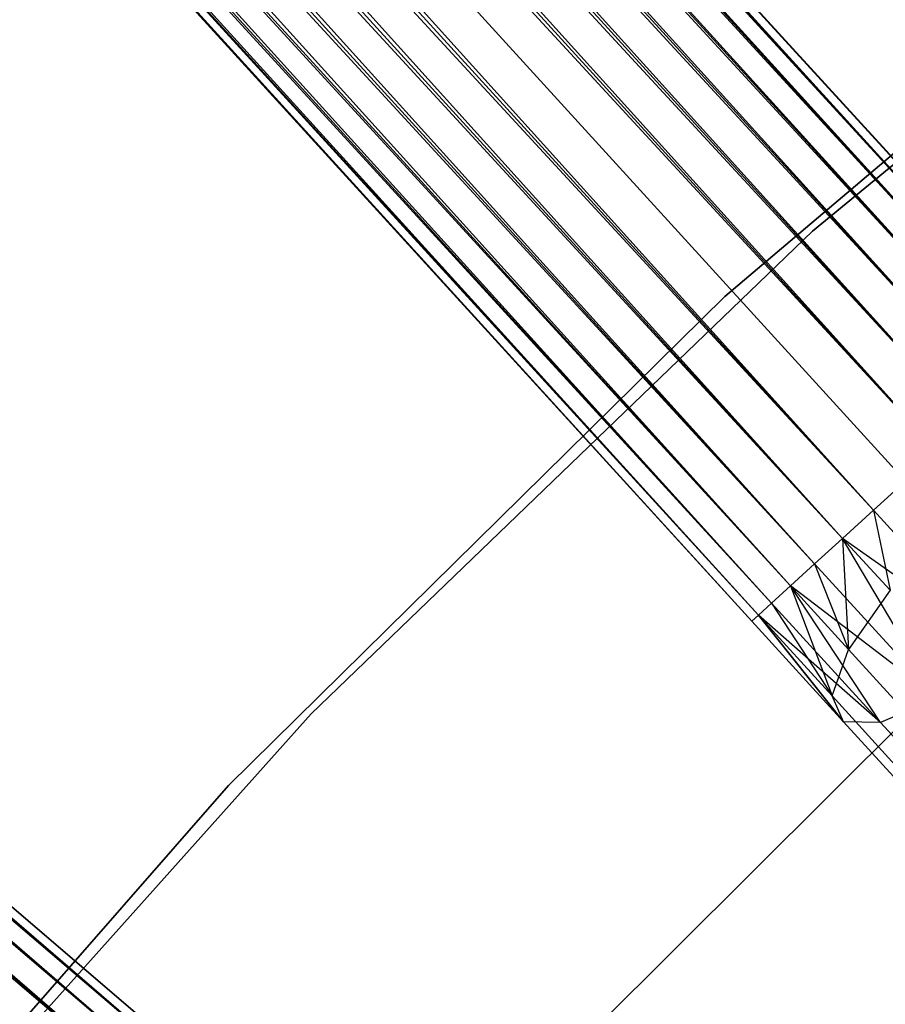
# Model space of a CAD drawing. Extents: x -102 to 102, y -101 to 102.
# Tile 214 of 256: x -33.38 to -29.24, y 29.46 to 34.16. Entities that reach past the tile are written whole.
import ezdxf

# ---------------------------------------------------------------- set-up
doc = ezdxf.new("R2010")
doc.units = 0
doc.header["$LTSCALE"] = 25.4
doc.layers.get('0').update_dxf_attribs({"linetype": 'CONTINUOUS'})

# ---------------------------------------------------------------- blocks, each defined once
blk = doc.blocks.new('NL2500011659_STL')
at = {"color": 0}
for p, q in [((-53.6253, 60.2237, -7.809), (-28.5047, 32.5416, -8)), ((-28.4097, 32.6281, -7.6045), (-53.6253, 60.2237, -7.809)), ((-28.4097, 32.6281, -7.6045), (-53.6253, 60.2237, -7.809)), ((-28.4419, 32.5988, -7.809), (-53.6253, 60.2237, -7.809)), ((-28.4419, 32.5988, -7.809), (-53.6253, 60.2237, -7.809)), ((-53.6253, 60.2237, -7.809), (-28.5047, 32.5416, -8)), ((-53.5931, 60.253, -7.3955), (-28.4097, 32.6281, -7.6045)), ((-28.4097, 32.6281, -7.3955), (-53.5931, 60.253, -7.3955)), ((-53.5931, 60.253, -7.3955), (-28.4097, 32.6281, -7.6045)), ((-28.4419, 32.5988, -7.191), (-53.5931, 60.253, -7.3955)), ((-28.4419, 32.5988, -7.191), (-53.5931, 60.253, -7.3955)), ((-28.4097, 32.6281, -7.3955), (-53.5931, 60.253, -7.3955)), ((-53.6881, 60.1664, -7), (-28.4419, 32.5988, -7.191)), ((-28.5955, 32.4588, -6.8309), (-53.6881, 60.1664, -7)), ((-28.5955, 32.4588, -6.8309), (-53.6881, 60.1664, -7)), ((-28.5047, 32.5416, -7), (-53.6881, 60.1664, -7)), ((-28.5047, 32.5416, -7), (-53.6881, 60.1664, -7)), ((-53.6881, 60.1664, -7), (-28.4419, 32.5988, -7.191)), ((-53.7789, 60.0836, -8.1691), (-28.7103, 32.3541, -8.309)), ((-28.5047, 32.5416, -8), (-53.7789, 60.0836, -8.1691)), ((-28.5047, 32.5416, -8), (-53.7789, 60.0836, -8.1691)), ((-28.5955, 32.4588, -8.1691), (-53.7789, 60.0836, -8.1691)), ((-28.5955, 32.4588, -8.1691), (-53.7789, 60.0836, -8.1691)), ((-53.7789, 60.0836, -8.1691), (-28.7103, 32.3541, -8.309)), ((-53.8937, 59.979, -6.691), (-28.5955, 32.4588, -6.8309)), ((-28.8441, 32.2321, -6.5865), (-53.8937, 59.979, -6.691)), ((-28.8441, 32.2321, -6.5865), (-53.8937, 59.979, -6.691)), ((-28.7103, 32.3541, -6.691), (-53.8937, 59.979, -6.691)), ((-28.7103, 32.3541, -6.691), (-53.8937, 59.979, -6.691)), ((-53.8937, 59.979, -6.691), (-28.5955, 32.4588, -6.8309)), ((-54.0275, 59.857, -8.4135), (-28.9911, 32.0982, -8.4782)), ((-28.7103, 32.3541, -8.309), (-54.0275, 59.857, -8.4135)), ((-28.7103, 32.3541, -8.309), (-54.0275, 59.857, -8.4135)), ((-28.8441, 32.2321, -8.4135), (-54.0275, 59.857, -8.4135)), ((-28.8441, 32.2321, -8.4135), (-54.0275, 59.857, -8.4135)), ((-54.0275, 59.857, -8.4135), (-28.9911, 32.0982, -8.4782)), ((-54.1745, 59.7231, -6.5218), (-28.8441, 32.2321, -6.5865)), ((-28.9911, 32.0982, -6.5218), (-54.1745, 59.7231, -6.5218)), ((-28.9911, 32.0982, -6.5218), (-54.1745, 59.7231, -6.5218)), ((-54.1745, 59.7231, -6.5218), (-28.8441, 32.2321, -6.5865)), ((-28.9911, 32.0982, -8.4782), (-54.3281, 59.583, -8.5)), ((-29.1447, 31.9581, -6.5), (-54.3281, 59.583, -6.5)), ((-29.1447, 31.9581, -6.5), (-54.3281, 59.583, -6.5)), ((-29.1447, 31.9581, -8.5), (-54.3281, 59.583, -8.5)), ((-28.9911, 32.0982, -8.4782), (-54.3281, 59.583, -8.5)), ((-29.1447, 31.9581, -8.5), (-54.3281, 59.583, -8.5)), ((-29.2984, 31.8181, -8.4782), (-54.3281, 59.583, -8.5)), ((-29.2984, 31.8181, -8.4782), (-54.3281, 59.583, -8.5)), ((-29.4453, 31.6841, -6.5865), (-54.4818, 59.4429, -6.5218)), ((-29.4453, 31.6841, -6.5865), (-54.4818, 59.4429, -6.5218)), ((-29.2984, 31.8181, -6.5218), (-54.4818, 59.4429, -6.5218)), ((-29.2984, 31.8181, -6.5218), (-54.4818, 59.4429, -6.5218)), ((-54.6287, 59.309, -8.4135), (-29.5791, 31.5621, -8.309)), ((-29.2984, 31.8181, -8.4782), (-54.6287, 59.309, -8.4135)), ((-29.2984, 31.8181, -8.4782), (-54.6287, 59.309, -8.4135)), ((-29.4453, 31.6841, -8.4135), (-54.6287, 59.309, -8.4135)), ((-29.4453, 31.6841, -8.4135), (-54.6287, 59.309, -8.4135)), ((-54.6287, 59.309, -8.4135), (-29.5791, 31.5621, -8.309)), ((-54.7625, 59.187, -6.691), (-29.4453, 31.6841, -6.5865)), ((-29.6939, 31.4575, -6.8309), (-54.7625, 59.187, -6.691)), ((-29.6939, 31.4575, -6.8309), (-54.7625, 59.187, -6.691)), ((-29.5791, 31.5621, -6.691), (-54.7625, 59.187, -6.691)), ((-29.5791, 31.5621, -6.691), (-54.7625, 59.187, -6.691)), ((-54.7625, 59.187, -6.691), (-29.4453, 31.6841, -6.5865)), ((-54.8773, 59.0823, -8.1691), (-29.7847, 31.3747, -8)), ((-29.5791, 31.5621, -8.309), (-54.8773, 59.0823, -8.1691)), ((-29.5791, 31.5621, -8.309), (-54.8773, 59.0823, -8.1691)), ((-29.6939, 31.4575, -8.1691), (-54.8773, 59.0823, -8.1691)), ((-29.6939, 31.4575, -8.1691), (-54.8773, 59.0823, -8.1691)), ((-54.8773, 59.0823, -8.1691), (-29.7847, 31.3747, -8)), ((-54.9681, 58.9996, -7), (-29.6939, 31.4575, -6.8309)), ((-29.8475, 31.3174, -7.191), (-54.9681, 58.9996, -7)), ((-29.8475, 31.3174, -7.191), (-54.9681, 58.9996, -7)), ((-29.7847, 31.3747, -7), (-54.9681, 58.9996, -7)), ((-29.7847, 31.3747, -7), (-54.9681, 58.9996, -7)), ((-54.9681, 58.9996, -7), (-29.6939, 31.4575, -6.8309)), ((-29.8797, 31.2881, -7.3955), (-55.0631, 58.913, -7.3955)), ((-29.8797, 31.2881, -7.6045), (-55.0631, 58.913, -7.3955)), ((-55.0631, 58.913, -7.3955), (-29.8475, 31.3174, -7.191)), ((-29.8797, 31.2881, -7.6045), (-55.0631, 58.913, -7.3955)), ((-29.8797, 31.2881, -7.3955), (-55.0631, 58.913, -7.3955)), ((-55.0631, 58.913, -7.3955), (-29.8475, 31.3174, -7.191)), ((-55.0309, 58.9423, -7.809), (-29.8797, 31.2881, -7.6045)), ((-29.7847, 31.3747, -8), (-55.0309, 58.9423, -7.809)), ((-29.7847, 31.3747, -8), (-55.0309, 58.9423, -7.809)), ((-29.8475, 31.3174, -7.809), (-55.0309, 58.9423, -7.809)), ((-29.8475, 31.3174, -7.809), (-55.0309, 58.9423, -7.809)), ((-55.0309, 58.9423, -7.809), (-29.8797, 31.2881, -7.6045)), ((-60.592, 53.2084, -7.3955), (-32.2047, 28.8877, -7.6045)), ((-32.2047, 28.8877, -7.3955), (-60.592, 53.2084, -7.3955)), ((-60.592, 53.2084, -7.3955), (-32.2047, 28.8877, -7.6045)), ((-32.2329, 28.8546, -7.191), (-60.592, 53.2084, -7.3955)), ((-32.2329, 28.8546, -7.191), (-60.592, 53.2084, -7.3955)), ((-32.2047, 28.8877, -7.3955), (-60.592, 53.2084, -7.3955)), ((-60.6202, 53.1754, -7.809), (-32.2883, 28.7901, -8)), ((-32.2047, 28.8877, -7.6045), (-60.6202, 53.1754, -7.809)), ((-32.2047, 28.8877, -7.6045), (-60.6202, 53.1754, -7.809)), ((-32.2329, 28.8546, -7.809), (-60.6202, 53.1754, -7.809)), ((-32.2329, 28.8546, -7.809), (-60.6202, 53.1754, -7.809)), ((-60.6202, 53.1754, -7.809), (-32.2883, 28.7901, -8)), ((-60.6756, 53.1108, -7), (-32.2329, 28.8546, -7.191)), ((-32.3682, 28.6968, -6.8309), (-60.6756, 53.1108, -7)), ((-32.3682, 28.6968, -6.8309), (-60.6756, 53.1108, -7)), ((-32.2883, 28.7901, -7), (-60.6756, 53.1108, -7)), ((-32.2883, 28.7901, -7), (-60.6756, 53.1108, -7)), ((-60.6756, 53.1108, -7), (-32.2329, 28.8546, -7.191)), ((-32.2883, 28.7901, -8), (-60.7555, 53.0175, -8.1691)), ((-32.2883, 28.7901, -8), (-60.7555, 53.0175, -8.1691)), ((-32.3682, 28.6968, -8.1691), (-60.7555, 53.0175, -8.1691)), ((-32.3682, 28.6968, -8.1691), (-60.7555, 53.0175, -8.1691)), ((-60.8566, 52.8995, -6.691), (-32.3682, 28.6968, -6.8309)), ((-60.8566, 52.8995, -6.691), (-32.3682, 28.6968, -6.8309)), ((-27.0281, 35.2707, 1), (-29.5887, 33.1511, 1)), ((-29.5887, 33.1511, -6.5), (-27.0281, 35.2707, -6.5)), ((-27.0281, 35.2707, 1), (-29.5887, 33.1511, 1)), ((-29.5887, 33.1511, -6.5), (-27.0281, 35.2707, -6.5)), ((-27.4702, 34.9908, 1), (-30.0087, 32.839, 1)), ((-30.0087, 32.839, 2), (-27.4702, 34.9908, 2)), ((-27.4702, 34.9908, 1), (-30.0087, 32.839, 1)), ((-30.0087, 32.839, 2), (-27.4702, 34.9908, 2)), ((-29.5887, 33.1511, 1), (-31.9837, 30.846, 1)), ((-31.9837, 30.846, -6.5), (-29.5887, 33.1511, -6.5)), ((-29.5887, 33.1511, 1), (-31.9837, 30.846, 1)), ((-31.9837, 30.846, -6.5), (-29.5887, 33.1511, -6.5)), ((-29.5887, 33.1511, 1), (-29.5887, 33.1511, -6.5)), ((-29.5887, 33.1511, 1), (-29.5887, 33.1511, -6.5)), ((-30.0087, 32.839, 1), (-32.3793, 30.5034, 1)), ((-32.3793, 30.5034, 2), (-30.0087, 32.839, 2)), ((-30.0087, 32.839, 1), (-32.3793, 30.5034, 1)), ((-32.3793, 30.5034, 2), (-30.0087, 32.839, 2)), ((-30.0087, 32.839, 1), (-30.0087, 32.839, 2)), ((-30.0087, 32.839, 1), (-30.0087, 32.839, 2)), ((-29.2984, 31.8181, -8.4782), (-29.1447, 31.9581, -8.5)), ((-29.1447, 31.9581, -6.5), (-29.2984, 31.8181, -6.5218)), ((-29.1447, 31.9581, -6.5), (-29.2984, 31.8181, -6.5218)), ((-29.2984, 31.8181, -8.4782), (-29.1447, 31.9581, -8.5)), ((-29.4453, 31.6841, -8.4135), (-29.2984, 31.8181, -8.4782)), ((-29.2984, 31.8181, -6.5218), (-29.4453, 31.6841, -6.5865)), ((-29.2984, 31.8181, -6.5218), (-29.4453, 31.6841, -6.5865)), ((-29.4453, 31.6841, -8.4135), (-29.2984, 31.8181, -8.4782)), ((-28.6784, 31.1379, -8.3324), (-29.2984, 31.8181, -8.4782)), ((-28.6784, 31.1379, -8.3324), (-29.2984, 31.8181, -8.4782)), ((-29.2984, 31.8181, -6.5218), (-29.2191, 31.436, -6.5333)), ((-29.2984, 31.8181, -6.5218), (-29.2191, 31.436, -6.5333)), ((-29.5791, 31.5621, -8.309), (-29.4453, 31.6841, -8.4135)), ((-29.4453, 31.6841, -6.5865), (-29.5791, 31.5621, -6.691)), ((-29.4453, 31.6841, -6.5865), (-29.5791, 31.5621, -6.691)), ((-29.5791, 31.5621, -8.309), (-29.4453, 31.6841, -8.4135)), ((-28.6784, 31.1379, -8.3324), (-29.4453, 31.6841, -8.4135)), ((-28.6784, 31.1379, -8.3324), (-29.4453, 31.6841, -8.4135)), ((-28.9943, 30.9207, -8.1715), (-29.4453, 31.6841, -8.4135)), ((-28.9943, 30.9207, -8.1715), (-29.4453, 31.6841, -8.4135)), ((-29.4453, 31.6841, -6.5865), (-29.2191, 31.436, -6.5333)), ((-29.4453, 31.6841, -6.5865), (-29.2191, 31.436, -6.5333)), ((-29.4453, 31.6841, -6.5865), (-29.4168, 31.1535, -6.7657)), ((-29.4453, 31.6841, -6.5865), (-29.4168, 31.1535, -6.7657)), ((-29.6939, 31.4575, -8.1691), (-29.5791, 31.5621, -8.309)), ((-29.5791, 31.5621, -6.691), (-29.6939, 31.4575, -6.8309)), ((-29.5791, 31.5621, -6.691), (-29.6939, 31.4575, -6.8309)), ((-29.6939, 31.4575, -8.1691), (-29.5791, 31.5621, -8.309)), ((-28.9943, 30.9207, -8.1715), (-29.5791, 31.5621, -8.309)), ((-28.9943, 30.9207, -8.1715), (-29.5791, 31.5621, -8.309)), ((-29.5791, 31.5621, -6.691), (-29.4168, 31.1535, -6.7657)), ((-29.5791, 31.5621, -6.691), (-29.4168, 31.1535, -6.7657)), ((-29.7847, 31.3747, -8), (-29.6939, 31.4575, -8.1691)), ((-29.6939, 31.4575, -6.8309), (-29.7847, 31.3747, -7)), ((-29.6939, 31.4575, -6.8309), (-29.7847, 31.3747, -7)), ((-29.7847, 31.3747, -8), (-29.6939, 31.4575, -8.1691)), ((-28.9943, 30.9207, -8.1715), (-29.6939, 31.4575, -8.1691)), ((-28.9943, 30.9207, -8.1715), (-29.6939, 31.4575, -8.1691)), ((-29.2642, 30.8038, -7.8776), (-29.6939, 31.4575, -8.1691)), ((-29.2642, 30.8038, -7.8776), (-29.6939, 31.4575, -8.1691)), ((-29.4168, 31.1535, -6.7657), (-29.6939, 31.4575, -6.8309)), ((-29.6939, 31.4575, -6.8309), (-29.4955, 30.9312, -7.1082)), ((-29.6939, 31.4575, -6.8309), (-29.4955, 30.9312, -7.1082)), ((-29.4168, 31.1535, -6.7657), (-29.6939, 31.4575, -6.8309)), ((-29.2191, 31.436, -6.5333), (-29.4168, 31.1535, -6.7657)), ((-29.2191, 31.436, -6.5333), (-29.4168, 31.1535, -6.7657)), ((-29.8475, 31.3174, -7.809), (-29.7847, 31.3747, -8)), ((-29.7847, 31.3747, -7), (-29.8475, 31.3174, -7.191)), ((-29.7847, 31.3747, -7), (-29.8475, 31.3174, -7.191)), ((-29.8475, 31.3174, -7.809), (-29.7847, 31.3747, -8)), ((-29.2642, 30.8038, -7.8776), (-29.7847, 31.3747, -8)), ((-29.2642, 30.8038, -7.8776), (-29.7847, 31.3747, -8)), ((-29.7847, 31.3747, -7), (-29.4955, 30.9312, -7.1082)), ((-29.7847, 31.3747, -7), (-29.4955, 30.9312, -7.1082)), ((-29.8797, 31.2881, -7.6045), (-29.8475, 31.3174, -7.809)), ((-29.8475, 31.3174, -7.191), (-29.8797, 31.2881, -7.3955)), ((-29.8475, 31.3174, -7.191), (-29.8797, 31.2881, -7.3955)), ((-29.8797, 31.2881, -7.6045), (-29.8475, 31.3174, -7.809)), ((-29.4415, 30.8075, -7.5015), (-29.8797, 31.2881, -7.6045)), ((-29.8797, 31.2881, -7.3955), (-29.4415, 30.8075, -7.5015)), ((-29.8797, 31.2881, -7.3955), (-29.4415, 30.8075, -7.5015)), ((-29.4415, 30.8075, -7.5015), (-29.8797, 31.2881, -7.6045)), ((-29.2642, 30.8038, -7.8776), (-29.8475, 31.3174, -7.809)), ((-29.2642, 30.8038, -7.8776), (-29.8475, 31.3174, -7.809)), ((-29.4415, 30.8075, -7.5015), (-29.8475, 31.3174, -7.809)), ((-29.4415, 30.8075, -7.5015), (-29.8475, 31.3174, -7.809)), ((-29.8475, 31.3174, -7.191), (-29.4955, 30.9312, -7.1082)), ((-29.8475, 31.3174, -7.191), (-29.4955, 30.9312, -7.1082)), ((-29.8475, 31.3174, -7.191), (-29.4415, 30.8075, -7.5015)), ((-29.8475, 31.3174, -7.191), (-29.4415, 30.8075, -7.5015)), ((-31.0764, 28.8955, 1), (-28.7728, 31.1907, 1)), ((-28.7728, 31.1907, -6.5), (-31.0764, 28.8955, -6.5)), ((-28.7728, 31.1907, -6.5), (-31.0764, 28.8955, -6.5)), ((-31.0764, 28.8955, 1), (-28.7728, 31.1907, 1)), ((-29.4955, 30.9312, -7.1082), (-29.4168, 31.1535, -6.7657)), ((-29.4955, 30.9312, -7.1082), (-29.4168, 31.1535, -6.7657)), ((-29.1669, 30.8794, -6.5767), (-29.4168, 31.1535, -6.7657)), ((-29.1669, 30.8794, -6.5767), (-29.4168, 31.1535, -6.7657)), ((-29.4415, 30.8075, -7.5015), (-29.4955, 30.9312, -7.1082)), ((-29.1779, 30.5829, -6.868), (-29.4955, 30.9312, -7.1082)), ((-29.4415, 30.8075, -7.5015), (-29.4955, 30.9312, -7.1082)), ((-29.1779, 30.5829, -6.868), (-29.4955, 30.9312, -7.1082)), ((-28.9943, 30.9207, -8.1715), (-29.2642, 30.8038, -7.8776)), ((-28.9943, 30.9207, -8.1715), (-29.2642, 30.8038, -7.8776)), ((-31.9837, 30.846, 1), (-34.1999, 28.3685, 1)), ((-34.1999, 28.3685, -6.5), (-31.9837, 30.846, -6.5)), ((-31.9837, 30.846, 1), (-34.1999, 28.3685, 1)), ((-34.1999, 28.3685, -6.5), (-31.9837, 30.846, -6.5)), ((-31.9837, 30.846, 1), (-31.9837, 30.846, -6.5)), ((-31.9837, 30.846, 1), (-31.9837, 30.846, -6.5)), ((-29.2642, 30.8038, -7.8776), (-29.4415, 30.8075, -7.5015)), ((-29.0463, 30.374, -7.2026), (-29.4415, 30.8075, -7.5015)), ((-29.2642, 30.8038, -7.8776), (-29.4415, 30.8075, -7.5015)), ((-29.0463, 30.374, -7.2026), (-29.4415, 30.8075, -7.5015)), ((-28.7947, 30.2887, -7.5225), (-29.2642, 30.8038, -7.8776)), ((-28.7947, 30.2887, -7.5225), (-29.2642, 30.8038, -7.8776)), ((-32.3793, 30.5034, 1), (-34.5687, 27.9973, 1)), ((-34.5687, 27.9973, 2), (-32.3793, 30.5034, 2)), ((-32.3793, 30.5034, 1), (-34.5687, 27.9973, 1)), ((-34.5687, 27.9973, 2), (-32.3793, 30.5034, 2)), ((-32.3793, 30.5034, 1), (-32.3793, 30.5034, 2)), ((-32.3793, 30.5034, 1), (-32.3793, 30.5034, 2))]:
    blk.add_line(p, q, dxfattribs=at)

msp = doc.modelspace()

# ---------------------------------------------------------------- block references
at = {"color": 0}
msp.add_blockref('NL2500011659_STL', (0, 0), dxfattribs=at)

doc.saveas('drawing.dxf')
